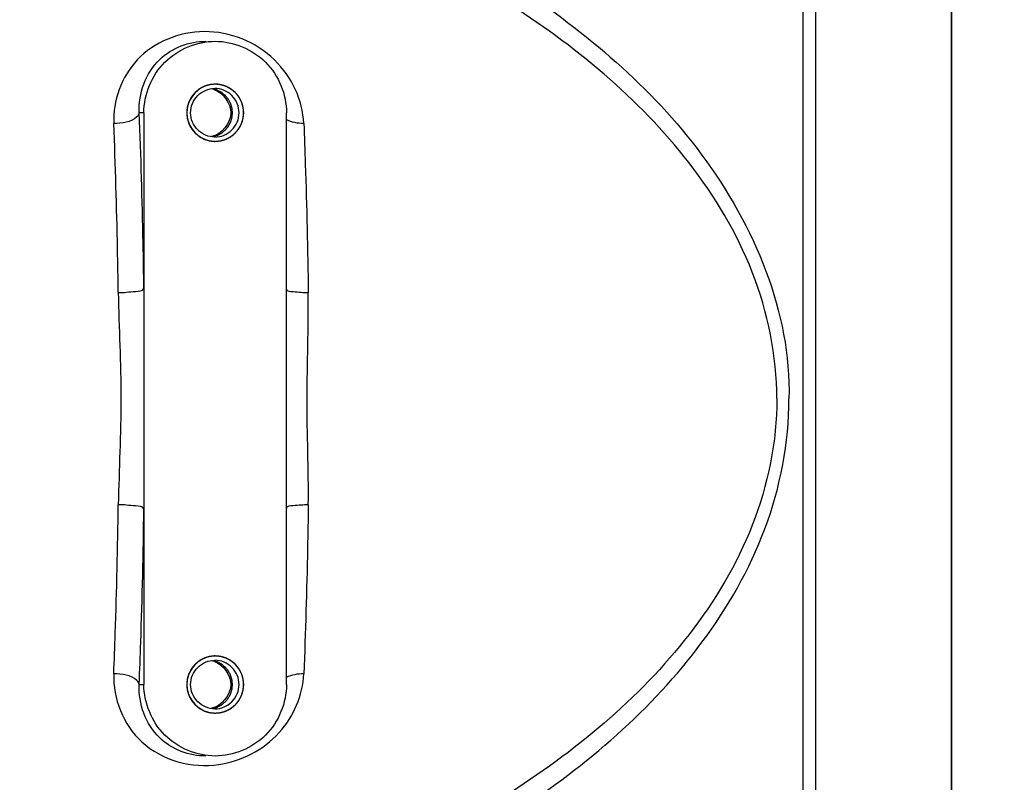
# Model space of a CAD drawing. Header units: millimetres. Extents: x 0 to 17835, y 0 to 12615.
# Tile 24 of 85: x 9478 to 9685, y 2866 to 3026. Entities that reach past the tile are written whole.
import ezdxf

# ---------------------------------------------------------------- set-up
doc = ezdxf.new("R2010")
doc.units = ezdxf.units.MM
doc.header["$LTSCALE"] = 980.925
doc.layers.get('0').update_dxf_attribs({"linetype": 'CONTINUOUS'})
for name, color, linetype in [('304103000043DXF_CONTINUOUS_LINE', 7, 'CONTINUOUS'), ('304104000364DXF_CONTINUOUS_LINE', 7, 'CONTINUOUS'), ('运动范围-老_DXF_CONTINUOUS_LINE', 7, 'CONTINUOUS'), ('运动范围-老_DXF_DIMENSION', 7, 'CONTINUOUS')]:
    doc.layers.add(name, color=color, linetype=linetype)
doc.styles.get("Standard").update_dxf_attribs({"font": 'txt', "width": 0.7})
doc.dimstyles.new('DIMSTYLE_2', dxfattribs={"dimtxt": 135, "dimasz": 90, "dimexe": 1, "dimexo": 0, "dimgap": 4.5, "dimtad": 0, "dimtih": 1, "dimtoh": 1, "dimdec": 1, "dimdsep": 46, "dimtxsty": 'Standard', "dimblk": '_FILLED', "dimblk1": '_FILLED', "dimblk2": '_FILLED', "dimcen": 0.09, "dimclrt": 5, "dimazin": 2, "dimtp": 0.5, "dimtm": 0.5, "dimtfac": 1, "dimtdec": 65535, "dimtofl": 0, "dimtmove": 0, "dimatfit": 3, "dimldrblk": '_FILLED', "dimfxl": 0, "dimtolj": 1, "dimarcsym": 0})

# ---------------------------------------------------------------- blocks, each defined once
blk = doc.blocks.new('*D2')
at = {"layer": '运动范围-老_DXF_DIMENSION', "color": 2, "linetype": 'Continuous', "transparency": 16777216}
for start, end in [(296.46036, 360), (195, 259.36649)]:
    blk.add_arc((9706.37, 3121.8), 781.9, start, end, dxfattribs=at)
for points in [[(10498.07, 3031.09), (10488.27, 3121.8), (10468.12, 3032.82)], [(8993.62, 2838.69), (8951.12, 2919.43), (8965.13, 2829.28)]]:
    blk.add_solid(points, dxfattribs=at)
blk = doc.blocks.new('_FILLED')
at = {"color": 0, "linetype": 'ByBlock'}
blk.add_solid([(0, 0), (-1, 0.1667), (-1, -0.1667)], dxfattribs=at)

msp = doc.modelspace()

# ---------------------------------------------------------------- linework, layer by layer
at = {"layer": '304103000043DXF_CONTINUOUS_LINE', "color": 9, "linetype": 'Continuous'}
for p, q in [((9642.895, 2846.375), (9642.895, 3047.232)), ((9645.44, 3047.232), (9645.44, 2846.375)), ((9504.561, 3006.804), (9503.583, 3006.804)), ((9503.583, 2886.804), (9504.561, 2886.804))]:
    msp.add_line(p, q, dxfattribs=at)
at = {"layer": '304103000043DXF_CONTINUOUS_LINE', "color": 7, "linetype": 'Continuous'}
for p, q in [((9674.007, 2846.375), (9674.007, 3047.232)), ((9504.561, 3006.804), (9504.561, 2886.804)), ((9534.464, 2886.804), (9534.464, 3006.804)), ((9517.552, 2871.804), (9517.546, 2871.804))]:
    msp.add_line(p, q, dxfattribs=at)
for centre, radius, start, end in [((9519.523, 3006.785), 6.019, 92.25633, 109.97703), ((9519.513, 3006.929), 5.875, 90.00209, 92.20801), ((9517.714, 3006.828), 5.077, 71.31699, 78.04893), ((9519.523, 3006.822), 6.019, 250.02297, 267.74367), ((9519.513, 3006.679), 5.875, 267.79199, 269.99791), ((9519.523, 2886.785), 6.019, 92.25633, 109.97703), ((9519.513, 2886.929), 5.875, 90.00209, 92.20801), ((9517.714, 2886.828), 5.077, 71.31699, 78.04893), ((9519.523, 2886.822), 6.019, 250.02297, 267.74367), ((9519.513, 2886.679), 5.875, 267.79199, 269.99791)]:
    msp.add_arc(centre, radius, start, end, dxfattribs=at)
at = {"layer": '304103000043DXF_CONTINUOUS_LINE', "color": 9, "linetype": 'Continuous'}
for points, knots in [([(9582.747, 3033.446), (9597.288, 3023.607), (9625.132, 3000.734), (9640.347, 2964.895), (9639.894, 2946.804)], [0, 0, 0, 0, 0.4924241, 1, 1, 1, 1]), ([(9637.349, 2946.803), (9637.353, 2955.808), (9633.671, 2973.8), (9615.43, 3004.135), (9594.775, 3021.049), (9580.296, 3030.225)], [0, 0, 0, 0, 0.2573674, 0.5100737, 1, 1, 1, 1]), ([(9538.108, 3004.573), (9537.912, 3009.462), (9533.016, 3019.698), (9517.485, 3025.956), (9501.798, 3019.767), (9498.048, 3009.303), (9498.239, 3004.573)], [0, 0, 0, 0, 0.2445708, 0.5091645, 0.7633647, 1, 1, 1, 1]), ([(9503.583, 3006.804), (9503.369, 3010.797), (9506.26, 3018.923), (9514.086, 3021.804), (9517.546, 3021.804)], [0, 0, 0, 0, 0.5361719, 1, 1, 1, 1]), ([(9503.583, 3006.804), (9503.533, 3006.49), (9502.251, 3004.766), (9499.926, 3004.573), (9498.239, 3004.573)], [0, 0, 0, 0, 0.1583621, 1, 1, 1, 1]), ([(9504.561, 2969.912), (9504.517, 2973.088), (9504.307, 2985.388), (9503.95, 2997.686), (9503.583, 3006.804)], [0, 0, 0, 0, 0.2582142, 1, 1, 1, 1]), ([(9499.18, 2969.053), (9499.137, 2972.111), (9498.935, 2983.954), (9498.592, 2995.794), (9498.239, 3004.573)], [0, 0, 0, 0, 0.2582142, 1, 1, 1, 1]), ([(9538.108, 3004.573), (9538.223, 3001.727), (9538.655, 2989.891), (9538.923, 2978.048), (9539.05, 2969.053)], [0, 0, 0, 0, 0.2404679, 1, 1, 1, 1]), ([(9499.18, 2969.053), (9500.397, 2969.053), (9501.966, 2969.319), (9504.303, 2969.354), (9504.561, 2969.912)], [0, 0, 0, 0, 0.6643523, 1, 1, 1, 1]), ([(9534.45, 2969.818), (9534.538, 2969.324), (9536.751, 2969.259), (9537.982, 2969.053), (9539.05, 2969.053)], [0, 0, 0, 0, 0.3197822, 1, 1, 1, 1]), ([(9637.348, 2946.803), (9637.373, 2937.798), (9633.664, 2919.805), (9615.435, 2889.472), (9594.78, 2872.549), (9580.296, 2863.382)], [0, 0, 0, 0, 0.2573673, 0.510073, 1, 1, 1, 1]), ([(9498.239, 2889.034), (9498.353, 2891.88), (9498.785, 2903.716), (9499.054, 2915.558), (9499.18, 2924.553)], [0, 0, 0, 0, 0.2404681, 1, 1, 1, 1]), ([(9504.561, 2923.695), (9504.303, 2924.253), (9501.966, 2924.288), (9500.397, 2924.554), (9499.18, 2924.554)], [0, 0, 0, 0, 0.3356478, 1, 1, 1, 1]), ([(9503.583, 2886.804), (9503.702, 2889.759), (9504.151, 2902.053), (9504.43, 2914.353), (9504.561, 2923.695)], [0, 0, 0, 0, 0.240468, 1, 1, 1, 1]), ([(9539.05, 2924.554), (9537.974, 2924.501), (9536.743, 2924.36), (9534.535, 2924.274), (9534.45, 2923.789)], [0, 0, 0, 0, 0.6860516, 1, 1, 1, 1]), ([(9539.05, 2924.553), (9539.007, 2921.495), (9538.805, 2909.653), (9538.461, 2897.813), (9538.108, 2889.034)], [0, 0, 0, 0, 0.2582142, 1, 1, 1, 1]), ([(9498.239, 2889.034), (9498.032, 2883.893), (9502.582, 2872.346), (9514.708, 2869.186), (9520.257, 2870)], [0, 0, 0, 0, 0.4784668, 1, 1, 1, 1]), ([(9503.583, 2886.803), (9503.533, 2887.117), (9502.251, 2888.841), (9499.926, 2889.034), (9498.239, 2889.034)], [0, 0, 0, 0, 0.158363, 1, 1, 1, 1]), ([(9520.257, 2870), (9524.988, 2870.694), (9533.949, 2875.299), (9537.929, 2884.585), (9538.108, 2889.034)], [0, 0, 0, 0, 0.5178136, 1, 1, 1, 1]), ([(9517.546, 2871.804), (9514.086, 2871.804), (9506.26, 2874.684), (9503.369, 2882.81), (9503.583, 2886.804)], [0, 0, 0, 0, 0.4638281, 1, 1, 1, 1])]:
    msp.add_open_spline(points, degree=3, knots=knots, dxfattribs=at)
at = {"layer": '304103000043DXF_CONTINUOUS_LINE', "color": 7, "linetype": 'Continuous'}
for points, knots in [([(9504.561, 3006.804), (9504.561, 3010.629), (9507.739, 3018.591), (9515.696, 3021.804), (9519.512, 3021.803)], [0, 0, 0, 0, 0.5005861, 1, 1, 1, 1]), ([(9519.512, 3021.803), (9523.329, 3021.803), (9531.286, 3018.591), (9534.464, 3010.629), (9534.464, 3006.804)], [0, 0, 0, 0, 0.4994064, 1, 1, 1, 1]), ([(9519.512, 3000.804), (9521.039, 3000.804), (9524.222, 3002.107), (9526.129, 3006.804), (9524.222, 3011.5), (9521.039, 3012.804), (9519.512, 3012.804)], [0, 0, 0, 0, 0.2497088, 0.5, 0.7502912, 1, 1, 1, 1]), ([(9519.44, 3001.704), (9518.142, 3001.704), (9515.437, 3002.811), (9513.816, 3006.804), (9515.437, 3010.796), (9518.142, 3011.904), (9519.44, 3011.904)], [0, 0, 0, 0, 0.2497115, 0.5, 0.7502885, 1, 1, 1, 1]), ([(9518.997, 3001.791), (9519.067, 3001.811), (9519.206, 3001.852), (9519.414, 3001.913), (9519.588, 3001.963), (9519.726, 3002.004), (9519.813, 3002.029), (9519.874, 3002.047), (9519.909, 3002.057), (9519.93, 3002.064), (9519.948, 3002.068), (9519.964, 3002.077), (9519.993, 3002.091), (9520.05, 3002.121), (9520.132, 3002.164), (9520.262, 3002.232), (9520.393, 3002.3), (9520.523, 3002.369), (9520.621, 3002.42), (9520.703, 3002.463), (9520.768, 3002.497), (9520.809, 3002.519), (9520.842, 3002.534), (9520.871, 3002.558), (9520.921, 3002.598), (9520.993, 3002.656), (9521.079, 3002.726), (9521.193, 3002.819), (9521.336, 3002.935), (9521.465, 3003.039), (9521.551, 3003.109), (9521.594, 3003.144), (9521.631, 3003.172), (9521.653, 3003.2), (9521.676, 3003.228), (9521.705, 3003.263), (9521.752, 3003.319), (9521.833, 3003.416), (9521.948, 3003.556), (9522.064, 3003.695), (9522.145, 3003.793), (9522.191, 3003.849), (9522.22, 3003.883), (9522.243, 3003.912), (9522.267, 3003.938), (9522.288, 3003.98), (9522.315, 3004.029), (9522.367, 3004.126), (9522.446, 3004.272), (9522.534, 3004.435), (9522.604, 3004.564), (9522.657, 3004.662), (9522.701, 3004.743), (9522.731, 3004.8), (9522.75, 3004.832), (9522.759, 3004.868), (9522.773, 3004.912), (9522.794, 3004.983), (9522.821, 3005.071), (9522.854, 3005.177), (9522.897, 3005.318), (9522.94, 3005.459), (9522.984, 3005.6), (9523.011, 3005.689), (9523.03, 3005.75), (9523.039, 3005.781), (9523.045, 3005.799), (9523.046, 3005.817), (9523.048, 3005.84), (9523.052, 3005.876), (9523.058, 3005.939), (9523.067, 3006.029), (9523.082, 3006.174), (9523.096, 3006.318), (9523.111, 3006.462), (9523.122, 3006.571), (9523.131, 3006.661), (9523.138, 3006.724), (9523.141, 3006.76), (9523.145, 3006.787), (9523.141, 3006.815), (9523.138, 3006.852), (9523.131, 3006.916), (9523.123, 3007.008), (9523.112, 3007.118), (9523.098, 3007.265), (9523.084, 3007.412), (9523.069, 3007.559), (9523.061, 3007.651), (9523.054, 3007.716), (9523.051, 3007.752), (9523.048, 3007.775), (9523.048, 3007.794), (9523.042, 3007.811), (9523.033, 3007.842), (9523.014, 3007.904), (9522.987, 3007.993), (9522.944, 3008.134), (9522.901, 3008.275), (9522.858, 3008.417), (9522.826, 3008.523), (9522.799, 3008.611), (9522.778, 3008.682), (9522.764, 3008.726), (9522.755, 3008.762), (9522.737, 3008.794), (9522.707, 3008.851), (9522.663, 3008.932), (9522.611, 3009.03), (9522.541, 3009.16), (9522.454, 3009.322), (9522.375, 3009.469), (9522.323, 3009.566), (9522.296, 3009.615), (9522.276, 3009.657), (9522.251, 3009.684), (9522.229, 3009.712), (9522.2, 3009.747), (9522.154, 3009.803), (9522.073, 3009.9), (9521.958, 3010.04), (9521.842, 3010.18), (9521.762, 3010.278), (9521.715, 3010.334), (9521.687, 3010.369), (9521.663, 3010.396), (9521.641, 3010.425), (9521.604, 3010.453), (9521.562, 3010.488), (9521.476, 3010.558), (9521.347, 3010.663), (9521.204, 3010.779), (9521.09, 3010.873), (9521.004, 3010.942), (9520.933, 3011.001), (9520.883, 3011.041), (9520.855, 3011.065), (9520.821, 3011.081), (9520.781, 3011.103), (9520.715, 3011.137), (9520.634, 3011.18), (9520.536, 3011.231), (9520.406, 3011.3), (9520.275, 3011.369), (9520.145, 3011.437), (9520.063, 3011.48), (9520.006, 3011.51), (9519.978, 3011.525), (9519.962, 3011.534), (9519.944, 3011.538), (9519.922, 3011.545), (9519.887, 3011.555), (9519.825, 3011.573), (9519.737, 3011.599), (9519.596, 3011.641), (9519.42, 3011.692), (9519.208, 3011.754), (9519.068, 3011.796), (9518.997, 3011.816)], [0, 0, 0, 0, 0.015625, 0.03125, 0.046875, 0.0546875, 0.0625, 0.0664062, 0.0683594, 0.0703125, 0.0712891, 0.0722656, 0.0742188, 0.078125, 0.0859375, 0.09375, 0.109375, 0.1171875, 0.125, 0.1328125, 0.1367188, 0.140625, 0.1425781, 0.1445312, 0.1484375, 0.15625, 0.1640625, 0.171875, 0.1875, 0.203125, 0.2070312, 0.2109375, 0.2148438, 0.2167969, 0.21875, 0.2226562, 0.2265625, 0.234375, 0.25, 0.265625, 0.2734375, 0.2773438, 0.28125, 0.2832031, 0.2851562, 0.2890625, 0.2929688, 0.296875, 0.3125, 0.328125, 0.3359375, 0.34375, 0.3515625, 0.3554688, 0.3574219, 0.359375, 0.3632812, 0.3671875, 0.375, 0.3828125, 0.390625, 0.40625, 0.4140625, 0.421875, 0.4257812, 0.4277344, 0.4287109, 0.4296875, 0.4316406, 0.4335938, 0.4375, 0.4453125, 0.453125, 0.46875, 0.4765625, 0.484375, 0.4921875, 0.4960938, 0.4980469, 0.5, 0.5019531, 0.5039062, 0.5078125, 0.515625, 0.5234375, 0.53125, 0.546875, 0.5546875, 0.5625, 0.5664062, 0.5683594, 0.5703125, 0.5712891, 0.5722656, 0.5742188, 0.578125, 0.5859375, 0.59375, 0.609375, 0.6171875, 0.625, 0.6328125, 0.6367188, 0.640625, 0.6425781, 0.6445312, 0.6484375, 0.65625, 0.6640625, 0.671875, 0.6875, 0.703125, 0.7070312, 0.7109375, 0.7148438, 0.7167969, 0.71875, 0.7226562, 0.7265625, 0.734375, 0.75, 0.765625, 0.7734375, 0.7773438, 0.78125, 0.7832031, 0.7851562, 0.7890625, 0.7929688, 0.796875, 0.8125, 0.828125, 0.8359375, 0.84375, 0.8515625, 0.8554688, 0.8574219, 0.859375, 0.8632812, 0.8671875, 0.875, 0.8828125, 0.890625, 0.90625, 0.9140625, 0.921875, 0.9257812, 0.9277344, 0.9287109, 0.9296875, 0.9316406, 0.9335938, 0.9375, 0.9453125, 0.953125, 0.96875, 0.984375, 1, 1, 1, 1]), ([(9519.44, 3001.704), (9520.737, 3001.704), (9523.443, 3002.811), (9525.064, 3006.804), (9523.443, 3010.796), (9520.737, 3011.904), (9519.44, 3011.904)], [0, 0, 0, 0, 0.2497115, 0.5, 0.7502885, 1, 1, 1, 1]), ([(9582.747, 2860.162), (9597.401, 2869.833), (9618.253, 2887.582), (9636.294, 2919.074), (9639.924, 2937.549), (9639.894, 2946.804)], [0, 0, 0, 0, 0.4892071, 0.7421593, 1, 1, 1, 1]), ([(9519.512, 2880.804), (9521.039, 2880.804), (9524.222, 2882.107), (9526.129, 2886.804), (9524.222, 2891.5), (9521.039, 2892.804), (9519.512, 2892.804)], [0, 0, 0, 0, 0.2497088, 0.5, 0.7502912, 1, 1, 1, 1]), ([(9519.44, 2881.704), (9518.142, 2881.704), (9515.437, 2882.811), (9513.816, 2886.804), (9515.437, 2890.796), (9518.142, 2891.904), (9519.44, 2891.904)], [0, 0, 0, 0, 0.2497115, 0.5, 0.7502885, 1, 1, 1, 1]), ([(9518.997, 2881.791), (9519.067, 2881.811), (9519.206, 2881.852), (9519.414, 2881.913), (9519.588, 2881.963), (9519.726, 2882.004), (9519.813, 2882.029), (9519.874, 2882.047), (9519.909, 2882.057), (9519.93, 2882.064), (9519.948, 2882.068), (9519.964, 2882.077), (9519.993, 2882.091), (9520.05, 2882.121), (9520.132, 2882.164), (9520.262, 2882.232), (9520.393, 2882.3), (9520.523, 2882.369), (9520.621, 2882.42), (9520.703, 2882.463), (9520.768, 2882.497), (9520.809, 2882.519), (9520.842, 2882.534), (9520.871, 2882.558), (9520.921, 2882.598), (9520.993, 2882.656), (9521.079, 2882.726), (9521.193, 2882.819), (9521.336, 2882.935), (9521.465, 2883.039), (9521.551, 2883.109), (9521.594, 2883.144), (9521.631, 2883.172), (9521.653, 2883.2), (9521.676, 2883.228), (9521.705, 2883.263), (9521.752, 2883.319), (9521.833, 2883.416), (9521.948, 2883.556), (9522.064, 2883.695), (9522.145, 2883.793), (9522.191, 2883.849), (9522.22, 2883.883), (9522.243, 2883.912), (9522.267, 2883.938), (9522.288, 2883.98), (9522.315, 2884.029), (9522.367, 2884.126), (9522.446, 2884.272), (9522.534, 2884.435), (9522.604, 2884.564), (9522.657, 2884.662), (9522.701, 2884.743), (9522.731, 2884.8), (9522.75, 2884.832), (9522.759, 2884.868), (9522.773, 2884.912), (9522.794, 2884.983), (9522.821, 2885.071), (9522.854, 2885.177), (9522.897, 2885.318), (9522.94, 2885.459), (9522.984, 2885.6), (9523.011, 2885.689), (9523.03, 2885.75), (9523.039, 2885.781), (9523.045, 2885.799), (9523.046, 2885.817), (9523.048, 2885.84), (9523.052, 2885.876), (9523.058, 2885.939), (9523.067, 2886.029), (9523.082, 2886.174), (9523.096, 2886.318), (9523.111, 2886.462), (9523.122, 2886.571), (9523.131, 2886.661), (9523.138, 2886.724), (9523.141, 2886.76), (9523.145, 2886.787), (9523.141, 2886.815), (9523.138, 2886.852), (9523.131, 2886.916), (9523.123, 2887.008), (9523.112, 2887.118), (9523.098, 2887.265), (9523.084, 2887.412), (9523.069, 2887.559), (9523.061, 2887.651), (9523.054, 2887.716), (9523.051, 2887.752), (9523.048, 2887.775), (9523.048, 2887.794), (9523.042, 2887.811), (9523.033, 2887.842), (9523.014, 2887.904), (9522.987, 2887.993), (9522.944, 2888.134), (9522.901, 2888.275), (9522.858, 2888.417), (9522.826, 2888.523), (9522.799, 2888.611), (9522.778, 2888.682), (9522.764, 2888.726), (9522.755, 2888.762), (9522.737, 2888.794), (9522.707, 2888.851), (9522.663, 2888.932), (9522.611, 2889.03), (9522.541, 2889.16), (9522.454, 2889.322), (9522.375, 2889.469), (9522.323, 2889.566), (9522.296, 2889.615), (9522.276, 2889.657), (9522.251, 2889.684), (9522.229, 2889.712), (9522.2, 2889.747), (9522.154, 2889.803), (9522.073, 2889.9), (9521.958, 2890.04), (9521.842, 2890.18), (9521.762, 2890.278), (9521.715, 2890.334), (9521.687, 2890.369), (9521.663, 2890.396), (9521.641, 2890.425), (9521.604, 2890.453), (9521.562, 2890.488), (9521.476, 2890.558), (9521.347, 2890.663), (9521.204, 2890.779), (9521.09, 2890.873), (9521.004, 2890.942), (9520.933, 2891.001), (9520.883, 2891.041), (9520.855, 2891.065), (9520.821, 2891.081), (9520.781, 2891.103), (9520.715, 2891.137), (9520.634, 2891.18), (9520.536, 2891.231), (9520.406, 2891.3), (9520.275, 2891.369), (9520.145, 2891.437), (9520.063, 2891.48), (9520.006, 2891.51), (9519.978, 2891.525), (9519.962, 2891.534), (9519.944, 2891.538), (9519.922, 2891.545), (9519.887, 2891.555), (9519.825, 2891.573), (9519.737, 2891.599), (9519.596, 2891.641), (9519.42, 2891.692), (9519.208, 2891.754), (9519.068, 2891.796), (9518.997, 2891.816)], [0, 0, 0, 0, 0.015625, 0.03125, 0.046875, 0.0546875, 0.0625, 0.0664062, 0.0683594, 0.0703125, 0.0712891, 0.0722656, 0.0742188, 0.078125, 0.0859375, 0.09375, 0.109375, 0.1171875, 0.125, 0.1328125, 0.1367188, 0.140625, 0.1425781, 0.1445312, 0.1484375, 0.15625, 0.1640625, 0.171875, 0.1875, 0.203125, 0.2070312, 0.2109375, 0.2148438, 0.2167969, 0.21875, 0.2226562, 0.2265625, 0.234375, 0.25, 0.265625, 0.2734375, 0.2773438, 0.28125, 0.2832031, 0.2851562, 0.2890625, 0.2929688, 0.296875, 0.3125, 0.328125, 0.3359375, 0.34375, 0.3515625, 0.3554688, 0.3574219, 0.359375, 0.3632812, 0.3671875, 0.375, 0.3828125, 0.390625, 0.40625, 0.4140625, 0.421875, 0.4257812, 0.4277344, 0.4287109, 0.4296875, 0.4316406, 0.4335938, 0.4375, 0.4453125, 0.453125, 0.46875, 0.4765625, 0.484375, 0.4921875, 0.4960938, 0.4980469, 0.5, 0.5019531, 0.5039062, 0.5078125, 0.515625, 0.5234375, 0.53125, 0.546875, 0.5546875, 0.5625, 0.5664062, 0.5683594, 0.5703125, 0.5712891, 0.5722656, 0.5742188, 0.578125, 0.5859375, 0.59375, 0.609375, 0.6171875, 0.625, 0.6328125, 0.6367188, 0.640625, 0.6425781, 0.6445312, 0.6484375, 0.65625, 0.6640625, 0.671875, 0.6875, 0.703125, 0.7070312, 0.7109375, 0.7148438, 0.7167969, 0.71875, 0.7226562, 0.7265625, 0.734375, 0.75, 0.765625, 0.7734375, 0.7773438, 0.78125, 0.7832031, 0.7851562, 0.7890625, 0.7929688, 0.796875, 0.8125, 0.828125, 0.8359375, 0.84375, 0.8515625, 0.8554688, 0.8574219, 0.859375, 0.8632812, 0.8671875, 0.875, 0.8828125, 0.890625, 0.90625, 0.9140625, 0.921875, 0.9257812, 0.9277344, 0.9287109, 0.9296875, 0.9316406, 0.9335938, 0.9375, 0.9453125, 0.953125, 0.96875, 0.984375, 1, 1, 1, 1]), ([(9519.44, 2881.704), (9520.737, 2881.704), (9523.443, 2882.811), (9525.064, 2886.804), (9523.443, 2890.796), (9520.737, 2891.904), (9519.44, 2891.904)], [0, 0, 0, 0, 0.2497115, 0.5, 0.7502885, 1, 1, 1, 1]), ([(9519.512, 2871.804), (9515.696, 2871.804), (9507.739, 2875.016), (9504.561, 2882.978), (9504.561, 2886.804)], [0, 0, 0, 0, 0.4994064, 1, 1, 1, 1]), ([(9534.464, 2886.804), (9534.464, 2882.978), (9531.286, 2875.016), (9523.329, 2871.804), (9519.512, 2871.804)], [0, 0, 0, 0, 0.5005861, 1, 1, 1, 1])]:
    msp.add_open_spline(points, degree=3, knots=knots, dxfattribs=at)
at = {"layer": '304103000043DXF_CONTINUOUS_LINE', "color": 2, "linetype": 'Continuous'}
for points in [[(9519.512, 3012.804), (9519.416, 3012.794), (9519.222, 3012.775), (9518.98, 3012.751), (9518.786, 3012.732), (9518.665, 3012.72), (9518.569, 3012.711), (9518.496, 3012.704), (9518.436, 3012.698), (9518.393, 3012.694), (9518.369, 3012.691), (9518.351, 3012.69), (9518.333, 3012.684), (9518.31, 3012.677), (9518.269, 3012.665), (9518.211, 3012.647), (9518.141, 3012.626), (9518.048, 3012.598), (9517.932, 3012.562), (9517.792, 3012.52), (9517.653, 3012.478), (9517.536, 3012.443), (9517.443, 3012.414), (9517.373, 3012.393), (9517.315, 3012.375), (9517.274, 3012.363), (9517.251, 3012.356), (9517.233, 3012.352), (9517.218, 3012.342), (9517.196, 3012.331), (9517.158, 3012.311), (9517.105, 3012.282), (9517.04, 3012.248), (9516.954, 3012.202), (9516.847, 3012.145), (9516.718, 3012.076), (9516.589, 3012.007), (9516.482, 3011.95), (9516.396, 3011.904), (9516.332, 3011.87), (9516.278, 3011.841), (9516.24, 3011.821), (9516.219, 3011.809), (9516.202, 3011.802), (9516.189, 3011.789), (9516.169, 3011.774), (9516.136, 3011.746), (9516.088, 3011.707), (9516.031, 3011.66), (9515.954, 3011.597), (9515.858, 3011.518), (9515.743, 3011.424), (9515.628, 3011.329), (9515.533, 3011.251), (9515.456, 3011.188), (9515.399, 3011.141), (9515.351, 3011.101), (9515.317, 3011.074), (9515.298, 3011.058), (9515.283, 3011.047), (9515.272, 3011.032), (9515.257, 3011.013), (9515.23, 3010.98), (9515.191, 3010.933), (9515.145, 3010.877), (9515.083, 3010.801), (9515.006, 3010.707), (9514.913, 3010.594), (9514.821, 3010.481), (9514.743, 3010.386), (9514.682, 3010.311), (9514.635, 3010.254), (9514.597, 3010.207), (9514.57, 3010.174), (9514.555, 3010.155), (9514.542, 3010.142), (9514.534, 3010.125), (9514.523, 3010.104), (9514.503, 3010.066), (9514.474, 3010.012), (9514.439, 3009.948), (9514.393, 3009.862), (9514.336, 3009.754), (9514.267, 3009.625), (9514.198, 3009.496), (9514.141, 3009.389), (9514.095, 3009.303), (9514.06, 3009.238), (9514.032, 3009.185), (9514.011, 3009.147), (9514, 3009.125), (9513.99, 3009.11), (9513.986, 3009.092), (9513.979, 3009.069), (9513.966, 3009.028), (9513.949, 3008.969), (9513.927, 3008.899), (9513.899, 3008.806), (9513.863, 3008.689), (9513.821, 3008.549), (9513.778, 3008.409), (9513.742, 3008.293), (9513.714, 3008.199), (9513.693, 3008.129), (9513.675, 3008.071), (9513.662, 3008.03), (9513.656, 3008.007), (9513.649, 3007.99), (9513.648, 3007.971), (9513.646, 3007.946), (9513.642, 3007.903), (9513.635, 3007.841), (9513.628, 3007.767), (9513.618, 3007.668), (9513.606, 3007.545), (9513.591, 3007.397), (9513.576, 3007.248), (9513.564, 3007.125), (9513.554, 3007.026), (9513.547, 3006.952), (9513.541, 3006.89), (9513.536, 3006.847), (9513.534, 3006.822), (9513.531, 3006.803), (9513.534, 3006.785), (9513.536, 3006.761), (9513.54, 3006.719), (9513.546, 3006.658), (9513.553, 3006.585), (9513.563, 3006.488), (9513.575, 3006.367), (9513.589, 3006.221), (9513.603, 3006.075), (9513.615, 3005.954), (9513.625, 3005.857), (9513.632, 3005.784), (9513.638, 3005.723), (9513.642, 3005.681), (9513.644, 3005.656), (9513.645, 3005.638), (9513.651, 3005.621), (9513.658, 3005.597), (9513.671, 3005.556), (9513.688, 3005.498), (9513.709, 3005.428), (9513.737, 3005.335), (9513.772, 3005.218), (9513.815, 3005.078), (9513.857, 3004.938), (9513.892, 3004.821), (9513.92, 3004.727), (9513.941, 3004.657), (9513.959, 3004.599), (9513.971, 3004.558), (9513.978, 3004.535), (9513.982, 3004.517), (9513.992, 3004.501), (9514.003, 3004.479), (9514.023, 3004.442), (9514.052, 3004.388), (9514.086, 3004.323), (9514.132, 3004.237), (9514.189, 3004.129), (9514.257, 3004), (9514.326, 3003.871), (9514.383, 3003.763), (9514.429, 3003.677), (9514.463, 3003.612), (9514.491, 3003.559), (9514.511, 3003.521), (9514.523, 3003.499), (9514.53, 3003.483), (9514.543, 3003.469), (9514.559, 3003.45), (9514.586, 3003.416), (9514.625, 3003.368), (9514.672, 3003.31), (9514.735, 3003.233), (9514.813, 3003.137), (9514.907, 3003.022), (9515.002, 3002.907), (9515.08, 3002.811), (9515.143, 3002.734), (9515.19, 3002.676), (9515.229, 3002.628), (9515.256, 3002.594), (9515.272, 3002.576), (9515.283, 3002.56), (9515.298, 3002.55), (9515.316, 3002.534), (9515.35, 3002.507), (9515.396, 3002.468), (9515.453, 3002.422), (9515.528, 3002.36), (9515.622, 3002.282), (9515.735, 3002.189), (9515.847, 3002.096), (9515.941, 3002.019), (9516.016, 3001.957), (9516.073, 3001.911), (9516.12, 3001.872), (9516.153, 3001.845), (9516.172, 3001.829), (9516.185, 3001.817), (9516.202, 3001.809), (9516.223, 3001.797), (9516.261, 3001.777), (9516.314, 3001.748), (9516.378, 3001.714), (9516.464, 3001.668), (9516.571, 3001.61), (9516.7, 3001.541), (9516.828, 3001.472), (9516.936, 3001.414), (9517.021, 3001.368), (9517.086, 3001.333), (9517.139, 3001.305), (9517.177, 3001.284), (9517.198, 3001.273), (9517.214, 3001.263), (9517.232, 3001.259), (9517.255, 3001.252), (9517.296, 3001.239), (9517.354, 3001.221), (9517.424, 3001.2), (9517.517, 3001.172), (9517.633, 3001.136), (9517.772, 3001.093), (9517.912, 3001.05), (9518.028, 3001.015), (9518.121, 3000.986), (9518.191, 3000.965), (9518.249, 3000.947), (9518.29, 3000.934), (9518.313, 3000.928), (9518.33, 3000.921), (9518.349, 3000.92), (9518.373, 3000.917), (9518.417, 3000.913), (9518.478, 3000.907), (9518.552, 3000.9), (9518.651, 3000.89), (9518.774, 3000.878), (9518.971, 3000.858), (9519.217, 3000.833), (9519.414, 3000.813), (9519.512, 3000.804)], [(9519.512, 3000.804), (9519.609, 3000.813), (9519.803, 3000.832), (9520.045, 3000.856), (9520.238, 3000.875), (9520.359, 3000.887), (9520.456, 3000.896), (9520.529, 3000.904), (9520.589, 3000.91), (9520.632, 3000.914), (9520.656, 3000.916), (9520.674, 3000.917), (9520.692, 3000.923), (9520.715, 3000.93), (9520.756, 3000.943), (9520.814, 3000.96), (9520.884, 3000.981), (9520.977, 3001.009), (9521.093, 3001.045), (9521.233, 3001.087), (9521.372, 3001.129), (9521.489, 3001.165), (9521.582, 3001.193), (9521.652, 3001.214), (9521.71, 3001.232), (9521.751, 3001.244), (9521.774, 3001.251), (9521.792, 3001.255), (9521.807, 3001.265), (9521.829, 3001.276), (9521.867, 3001.296), (9521.92, 3001.325), (9521.985, 3001.359), (9522.071, 3001.405), (9522.178, 3001.462), (9522.307, 3001.531), (9522.436, 3001.6), (9522.543, 3001.657), (9522.629, 3001.703), (9522.693, 3001.737), (9522.747, 3001.766), (9522.785, 3001.786), (9522.806, 3001.798), (9522.823, 3001.805), (9522.836, 3001.818), (9522.856, 3001.833), (9522.889, 3001.861), (9522.937, 3001.9), (9522.994, 3001.948), (9523.071, 3002.01), (9523.167, 3002.089), (9523.282, 3002.183), (9523.397, 3002.278), (9523.492, 3002.356), (9523.569, 3002.419), (9523.626, 3002.467), (9523.674, 3002.506), (9523.708, 3002.533), (9523.727, 3002.549), (9523.742, 3002.56), (9523.753, 3002.575), (9523.768, 3002.594), (9523.795, 3002.627), (9523.834, 3002.674), (9523.88, 3002.731), (9523.942, 3002.806), (9524.019, 3002.9), (9524.112, 3003.013), (9524.204, 3003.126), (9524.282, 3003.221), (9524.343, 3003.296), (9524.39, 3003.353), (9524.428, 3003.4), (9524.455, 3003.433), (9524.47, 3003.452), (9524.483, 3003.465), (9524.491, 3003.482), (9524.502, 3003.503), (9524.522, 3003.541), (9524.551, 3003.595), (9524.586, 3003.659), (9524.632, 3003.745), (9524.689, 3003.853), (9524.758, 3003.982), (9524.827, 3004.111), (9524.884, 3004.218), (9524.93, 3004.304), (9524.965, 3004.369), (9524.993, 3004.423), (9525.014, 3004.46), (9525.025, 3004.482), (9525.035, 3004.497), (9525.039, 3004.515), (9525.046, 3004.539), (9525.058, 3004.579), (9525.076, 3004.638), (9525.098, 3004.708), (9525.126, 3004.801), (9525.162, 3004.918), (9525.204, 3005.058), (9525.247, 3005.198), (9525.283, 3005.314), (9525.311, 3005.408), (9525.332, 3005.478), (9525.35, 3005.536), (9525.363, 3005.577), (9525.369, 3005.6), (9525.376, 3005.617), (9525.377, 3005.636), (9525.379, 3005.661), (9525.383, 3005.704), (9525.39, 3005.766), (9525.397, 3005.84), (9525.407, 3005.939), (9525.419, 3006.062), (9525.434, 3006.211), (9525.449, 3006.359), (9525.461, 3006.482), (9525.471, 3006.581), (9525.478, 3006.655), (9525.484, 3006.717), (9525.489, 3006.76), (9525.491, 3006.785), (9525.494, 3006.804), (9525.491, 3006.822), (9525.489, 3006.846), (9525.485, 3006.889), (9525.479, 3006.949), (9525.472, 3007.022), (9525.462, 3007.119), (9525.45, 3007.241), (9525.436, 3007.386), (9525.422, 3007.532), (9525.41, 3007.653), (9525.4, 3007.75), (9525.393, 3007.823), (9525.387, 3007.884), (9525.383, 3007.927), (9525.381, 3007.951), (9525.38, 3007.969), (9525.374, 3007.986), (9525.367, 3008.01), (9525.354, 3008.051), (9525.337, 3008.109), (9525.316, 3008.179), (9525.288, 3008.273), (9525.253, 3008.389), (9525.21, 3008.529), (9525.168, 3008.67), (9525.133, 3008.786), (9525.105, 3008.88), (9525.084, 3008.95), (9525.066, 3009.008), (9525.054, 3009.049), (9525.047, 3009.072), (9525.043, 3009.09), (9525.033, 3009.106), (9525.022, 3009.128), (9525.002, 3009.165), (9524.973, 3009.219), (9524.939, 3009.284), (9524.893, 3009.37), (9524.836, 3009.478), (9524.768, 3009.607), (9524.699, 3009.736), (9524.642, 3009.844), (9524.596, 3009.93), (9524.562, 3009.995), (9524.534, 3010.048), (9524.514, 3010.086), (9524.502, 3010.108), (9524.495, 3010.124), (9524.482, 3010.138), (9524.466, 3010.158), (9524.439, 3010.191), (9524.4, 3010.239), (9524.353, 3010.297), (9524.29, 3010.374), (9524.212, 3010.47), (9524.118, 3010.585), (9524.023, 3010.7), (9523.945, 3010.796), (9523.882, 3010.873), (9523.835, 3010.931), (9523.796, 3010.979), (9523.769, 3011.013), (9523.753, 3011.032), (9523.742, 3011.047), (9523.727, 3011.058), (9523.709, 3011.073), (9523.675, 3011.1), (9523.629, 3011.139), (9523.572, 3011.186), (9523.497, 3011.248), (9523.403, 3011.325), (9523.29, 3011.418), (9523.178, 3011.511), (9523.084, 3011.588), (9523.008, 3011.65), (9522.952, 3011.697), (9522.905, 3011.735), (9522.872, 3011.762), (9522.853, 3011.778), (9522.84, 3011.79), (9522.823, 3011.798), (9522.802, 3011.81), (9522.764, 3011.83), (9522.711, 3011.859), (9522.647, 3011.893), (9522.561, 3011.939), (9522.454, 3011.997), (9522.325, 3012.066), (9522.196, 3012.135), (9522.089, 3012.193), (9522.004, 3012.239), (9521.939, 3012.274), (9521.886, 3012.302), (9521.848, 3012.323), (9521.827, 3012.334), (9521.811, 3012.344), (9521.793, 3012.348), (9521.77, 3012.355), (9521.729, 3012.368), (9521.671, 3012.386), (9521.601, 3012.407), (9521.508, 3012.436), (9521.392, 3012.471), (9521.253, 3012.514), (9521.113, 3012.557), (9520.997, 3012.592), (9520.904, 3012.621), (9520.834, 3012.642), (9520.776, 3012.66), (9520.735, 3012.673), (9520.712, 3012.68), (9520.695, 3012.686), (9520.676, 3012.687), (9520.652, 3012.69), (9520.608, 3012.694), (9520.547, 3012.7), (9520.473, 3012.707), (9520.374, 3012.717), (9520.251, 3012.73), (9520.054, 3012.749), (9519.808, 3012.774), (9519.611, 3012.794), (9519.512, 3012.804)], [(9519.512, 2892.804), (9519.416, 2892.794), (9519.222, 2892.775), (9518.98, 2892.751), (9518.786, 2892.732), (9518.665, 2892.72), (9518.569, 2892.711), (9518.496, 2892.704), (9518.436, 2892.698), (9518.393, 2892.694), (9518.369, 2892.691), (9518.351, 2892.69), (9518.333, 2892.684), (9518.31, 2892.677), (9518.269, 2892.665), (9518.211, 2892.647), (9518.141, 2892.626), (9518.048, 2892.598), (9517.932, 2892.562), (9517.792, 2892.52), (9517.653, 2892.478), (9517.536, 2892.443), (9517.443, 2892.414), (9517.373, 2892.393), (9517.315, 2892.375), (9517.274, 2892.363), (9517.251, 2892.356), (9517.233, 2892.352), (9517.218, 2892.342), (9517.196, 2892.331), (9517.158, 2892.311), (9517.105, 2892.282), (9517.04, 2892.248), (9516.954, 2892.202), (9516.847, 2892.145), (9516.718, 2892.076), (9516.589, 2892.007), (9516.482, 2891.95), (9516.396, 2891.904), (9516.332, 2891.87), (9516.278, 2891.841), (9516.24, 2891.821), (9516.219, 2891.809), (9516.202, 2891.802), (9516.189, 2891.789), (9516.169, 2891.774), (9516.136, 2891.746), (9516.088, 2891.707), (9516.031, 2891.66), (9515.954, 2891.597), (9515.858, 2891.518), (9515.743, 2891.424), (9515.628, 2891.329), (9515.533, 2891.251), (9515.456, 2891.188), (9515.399, 2891.141), (9515.351, 2891.101), (9515.317, 2891.074), (9515.298, 2891.058), (9515.283, 2891.047), (9515.272, 2891.032), (9515.257, 2891.013), (9515.23, 2890.98), (9515.191, 2890.933), (9515.145, 2890.877), (9515.083, 2890.801), (9515.006, 2890.707), (9514.913, 2890.594), (9514.821, 2890.481), (9514.743, 2890.386), (9514.682, 2890.311), (9514.635, 2890.254), (9514.597, 2890.207), (9514.57, 2890.174), (9514.555, 2890.155), (9514.542, 2890.142), (9514.534, 2890.125), (9514.523, 2890.104), (9514.503, 2890.066), (9514.474, 2890.012), (9514.439, 2889.948), (9514.393, 2889.862), (9514.336, 2889.754), (9514.267, 2889.625), (9514.198, 2889.496), (9514.141, 2889.389), (9514.095, 2889.303), (9514.06, 2889.238), (9514.032, 2889.185), (9514.011, 2889.147), (9514, 2889.125), (9513.99, 2889.11), (9513.986, 2889.092), (9513.979, 2889.069), (9513.966, 2889.028), (9513.949, 2888.969), (9513.927, 2888.899), (9513.899, 2888.806), (9513.863, 2888.689), (9513.821, 2888.549), (9513.778, 2888.409), (9513.742, 2888.293), (9513.714, 2888.199), (9513.693, 2888.129), (9513.675, 2888.071), (9513.662, 2888.03), (9513.656, 2888.007), (9513.649, 2887.99), (9513.648, 2887.971), (9513.646, 2887.946), (9513.642, 2887.903), (9513.635, 2887.841), (9513.628, 2887.767), (9513.618, 2887.668), (9513.606, 2887.545), (9513.591, 2887.397), (9513.576, 2887.248), (9513.564, 2887.125), (9513.554, 2887.026), (9513.547, 2886.952), (9513.541, 2886.89), (9513.536, 2886.847), (9513.534, 2886.822), (9513.531, 2886.803), (9513.534, 2886.785), (9513.536, 2886.761), (9513.54, 2886.719), (9513.546, 2886.658), (9513.553, 2886.585), (9513.563, 2886.488), (9513.575, 2886.367), (9513.589, 2886.221), (9513.603, 2886.075), (9513.615, 2885.954), (9513.625, 2885.857), (9513.632, 2885.784), (9513.638, 2885.723), (9513.642, 2885.681), (9513.644, 2885.656), (9513.645, 2885.638), (9513.651, 2885.621), (9513.658, 2885.597), (9513.671, 2885.556), (9513.688, 2885.498), (9513.709, 2885.428), (9513.737, 2885.335), (9513.772, 2885.218), (9513.815, 2885.078), (9513.857, 2884.938), (9513.892, 2884.821), (9513.92, 2884.727), (9513.941, 2884.657), (9513.959, 2884.599), (9513.971, 2884.558), (9513.978, 2884.535), (9513.982, 2884.517), (9513.992, 2884.501), (9514.003, 2884.479), (9514.023, 2884.442), (9514.052, 2884.388), (9514.086, 2884.323), (9514.132, 2884.237), (9514.189, 2884.129), (9514.257, 2884), (9514.326, 2883.871), (9514.383, 2883.763), (9514.429, 2883.677), (9514.463, 2883.612), (9514.491, 2883.559), (9514.511, 2883.521), (9514.523, 2883.499), (9514.53, 2883.483), (9514.543, 2883.469), (9514.559, 2883.45), (9514.586, 2883.416), (9514.625, 2883.368), (9514.672, 2883.31), (9514.735, 2883.233), (9514.813, 2883.137), (9514.907, 2883.022), (9515.002, 2882.907), (9515.08, 2882.811), (9515.143, 2882.734), (9515.19, 2882.676), (9515.229, 2882.628), (9515.256, 2882.594), (9515.272, 2882.576), (9515.283, 2882.56), (9515.298, 2882.55), (9515.316, 2882.534), (9515.35, 2882.507), (9515.396, 2882.468), (9515.453, 2882.422), (9515.528, 2882.36), (9515.622, 2882.282), (9515.735, 2882.189), (9515.847, 2882.096), (9515.941, 2882.019), (9516.016, 2881.957), (9516.073, 2881.911), (9516.12, 2881.872), (9516.153, 2881.845), (9516.172, 2881.829), (9516.185, 2881.817), (9516.202, 2881.809), (9516.223, 2881.797), (9516.261, 2881.777), (9516.314, 2881.748), (9516.378, 2881.714), (9516.464, 2881.668), (9516.571, 2881.61), (9516.7, 2881.541), (9516.828, 2881.472), (9516.936, 2881.414), (9517.021, 2881.368), (9517.086, 2881.333), (9517.139, 2881.305), (9517.177, 2881.284), (9517.198, 2881.273), (9517.214, 2881.263), (9517.232, 2881.259), (9517.255, 2881.252), (9517.296, 2881.239), (9517.354, 2881.221), (9517.424, 2881.2), (9517.517, 2881.172), (9517.633, 2881.136), (9517.772, 2881.093), (9517.912, 2881.05), (9518.028, 2881.015), (9518.121, 2880.986), (9518.191, 2880.965), (9518.249, 2880.947), (9518.29, 2880.934), (9518.313, 2880.928), (9518.33, 2880.921), (9518.349, 2880.92), (9518.373, 2880.917), (9518.417, 2880.913), (9518.478, 2880.907), (9518.552, 2880.9), (9518.651, 2880.89), (9518.774, 2880.878), (9518.971, 2880.858), (9519.217, 2880.833), (9519.414, 2880.813), (9519.512, 2880.804)], [(9519.512, 2880.804), (9519.609, 2880.813), (9519.803, 2880.832), (9520.045, 2880.856), (9520.238, 2880.875), (9520.359, 2880.887), (9520.456, 2880.896), (9520.529, 2880.904), (9520.589, 2880.91), (9520.632, 2880.914), (9520.656, 2880.916), (9520.674, 2880.917), (9520.692, 2880.923), (9520.715, 2880.93), (9520.756, 2880.943), (9520.814, 2880.96), (9520.884, 2880.981), (9520.977, 2881.009), (9521.093, 2881.045), (9521.233, 2881.087), (9521.372, 2881.129), (9521.489, 2881.165), (9521.582, 2881.193), (9521.652, 2881.214), (9521.71, 2881.232), (9521.751, 2881.244), (9521.774, 2881.251), (9521.792, 2881.255), (9521.807, 2881.265), (9521.829, 2881.276), (9521.867, 2881.296), (9521.92, 2881.325), (9521.985, 2881.359), (9522.071, 2881.405), (9522.178, 2881.462), (9522.307, 2881.531), (9522.436, 2881.6), (9522.543, 2881.657), (9522.629, 2881.703), (9522.693, 2881.737), (9522.747, 2881.766), (9522.785, 2881.786), (9522.806, 2881.798), (9522.823, 2881.805), (9522.836, 2881.818), (9522.856, 2881.833), (9522.889, 2881.861), (9522.937, 2881.9), (9522.994, 2881.948), (9523.071, 2882.01), (9523.167, 2882.089), (9523.282, 2882.183), (9523.397, 2882.278), (9523.492, 2882.356), (9523.569, 2882.419), (9523.626, 2882.467), (9523.674, 2882.506), (9523.708, 2882.533), (9523.727, 2882.549), (9523.742, 2882.56), (9523.753, 2882.575), (9523.768, 2882.594), (9523.795, 2882.627), (9523.834, 2882.674), (9523.88, 2882.731), (9523.942, 2882.806), (9524.019, 2882.9), (9524.112, 2883.013), (9524.204, 2883.126), (9524.282, 2883.221), (9524.343, 2883.296), (9524.39, 2883.353), (9524.428, 2883.4), (9524.455, 2883.433), (9524.47, 2883.452), (9524.483, 2883.465), (9524.491, 2883.482), (9524.502, 2883.503), (9524.522, 2883.541), (9524.551, 2883.595), (9524.586, 2883.659), (9524.632, 2883.745), (9524.689, 2883.853), (9524.758, 2883.982), (9524.827, 2884.111), (9524.884, 2884.218), (9524.93, 2884.304), (9524.965, 2884.369), (9524.993, 2884.423), (9525.014, 2884.46), (9525.025, 2884.482), (9525.035, 2884.497), (9525.039, 2884.515), (9525.046, 2884.539), (9525.058, 2884.579), (9525.076, 2884.638), (9525.098, 2884.708), (9525.126, 2884.801), (9525.162, 2884.918), (9525.204, 2885.058), (9525.247, 2885.198), (9525.283, 2885.314), (9525.311, 2885.408), (9525.332, 2885.478), (9525.35, 2885.536), (9525.363, 2885.577), (9525.369, 2885.6), (9525.376, 2885.617), (9525.377, 2885.636), (9525.379, 2885.661), (9525.383, 2885.704), (9525.39, 2885.766), (9525.397, 2885.84), (9525.407, 2885.939), (9525.419, 2886.062), (9525.434, 2886.211), (9525.449, 2886.359), (9525.461, 2886.482), (9525.471, 2886.581), (9525.478, 2886.655), (9525.484, 2886.717), (9525.489, 2886.76), (9525.491, 2886.785), (9525.494, 2886.804), (9525.491, 2886.822), (9525.489, 2886.846), (9525.485, 2886.889), (9525.479, 2886.949), (9525.472, 2887.022), (9525.462, 2887.119), (9525.45, 2887.241), (9525.436, 2887.386), (9525.422, 2887.532), (9525.41, 2887.653), (9525.4, 2887.75), (9525.393, 2887.823), (9525.387, 2887.884), (9525.383, 2887.927), (9525.381, 2887.951), (9525.38, 2887.969), (9525.374, 2887.986), (9525.367, 2888.01), (9525.354, 2888.051), (9525.337, 2888.109), (9525.316, 2888.179), (9525.288, 2888.273), (9525.253, 2888.389), (9525.21, 2888.529), (9525.168, 2888.67), (9525.133, 2888.786), (9525.105, 2888.88), (9525.084, 2888.95), (9525.066, 2889.008), (9525.054, 2889.049), (9525.047, 2889.072), (9525.043, 2889.09), (9525.033, 2889.106), (9525.022, 2889.128), (9525.002, 2889.165), (9524.973, 2889.219), (9524.939, 2889.284), (9524.893, 2889.37), (9524.836, 2889.478), (9524.768, 2889.607), (9524.699, 2889.736), (9524.642, 2889.844), (9524.596, 2889.93), (9524.562, 2889.995), (9524.534, 2890.048), (9524.514, 2890.086), (9524.502, 2890.108), (9524.495, 2890.124), (9524.482, 2890.138), (9524.466, 2890.158), (9524.439, 2890.191), (9524.4, 2890.239), (9524.353, 2890.297), (9524.29, 2890.374), (9524.212, 2890.47), (9524.118, 2890.585), (9524.023, 2890.7), (9523.945, 2890.796), (9523.882, 2890.873), (9523.835, 2890.931), (9523.796, 2890.979), (9523.769, 2891.013), (9523.753, 2891.032), (9523.742, 2891.047), (9523.727, 2891.058), (9523.709, 2891.073), (9523.675, 2891.1), (9523.629, 2891.139), (9523.572, 2891.186), (9523.497, 2891.248), (9523.403, 2891.325), (9523.29, 2891.418), (9523.178, 2891.511), (9523.084, 2891.588), (9523.008, 2891.65), (9522.952, 2891.697), (9522.905, 2891.735), (9522.872, 2891.762), (9522.853, 2891.778), (9522.84, 2891.79), (9522.823, 2891.798), (9522.802, 2891.81), (9522.764, 2891.83), (9522.711, 2891.859), (9522.647, 2891.893), (9522.561, 2891.939), (9522.454, 2891.997), (9522.325, 2892.066), (9522.196, 2892.135), (9522.089, 2892.193), (9522.004, 2892.239), (9521.939, 2892.274), (9521.886, 2892.302), (9521.848, 2892.323), (9521.827, 2892.334), (9521.811, 2892.344), (9521.793, 2892.348), (9521.77, 2892.355), (9521.729, 2892.368), (9521.671, 2892.386), (9521.601, 2892.407), (9521.508, 2892.436), (9521.392, 2892.471), (9521.253, 2892.514), (9521.113, 2892.557), (9520.997, 2892.592), (9520.904, 2892.621), (9520.834, 2892.642), (9520.776, 2892.66), (9520.735, 2892.673), (9520.712, 2892.68), (9520.695, 2892.686), (9520.676, 2892.687), (9520.652, 2892.69), (9520.608, 2892.694), (9520.547, 2892.7), (9520.473, 2892.707), (9520.374, 2892.717), (9520.251, 2892.73), (9520.054, 2892.749), (9519.808, 2892.774), (9519.611, 2892.794), (9519.512, 2892.804)]]:
    msp.add_open_spline(points, degree=3, knots=[0, 0, 0, 0, 0.015625, 0.03125, 0.0390625, 0.046875, 0.0507812, 0.0546875, 0.0585938, 0.0605469, 0.0615234, 0.0625, 0.0634766, 0.0644531, 0.0664062, 0.0703125, 0.0742188, 0.078125, 0.0859375, 0.09375, 0.1015625, 0.109375, 0.1132812, 0.1171875, 0.1210938, 0.1230469, 0.1240234, 0.125, 0.1259766, 0.1269531, 0.1289062, 0.1328125, 0.1367188, 0.140625, 0.1484375, 0.15625, 0.1640625, 0.171875, 0.1757812, 0.1796875, 0.1835938, 0.1855469, 0.1865234, 0.1875, 0.1884766, 0.1894531, 0.1914062, 0.1953125, 0.1992188, 0.203125, 0.2109375, 0.21875, 0.2265625, 0.234375, 0.2382812, 0.2421875, 0.2460938, 0.2480469, 0.2490234, 0.25, 0.2509766, 0.2519531, 0.2539062, 0.2578125, 0.2617188, 0.265625, 0.2734375, 0.28125, 0.2890625, 0.296875, 0.3007812, 0.3046875, 0.3085938, 0.3105469, 0.3115234, 0.3125, 0.3134766, 0.3144531, 0.3164062, 0.3203125, 0.3242188, 0.328125, 0.3359375, 0.34375, 0.3515625, 0.359375, 0.3632812, 0.3671875, 0.3710938, 0.3730469, 0.3740234, 0.375, 0.3759766, 0.3769531, 0.3789062, 0.3828125, 0.3867188, 0.390625, 0.3984375, 0.40625, 0.4140625, 0.421875, 0.4257812, 0.4296875, 0.4335938, 0.4355469, 0.4365234, 0.4375, 0.4384766, 0.4394531, 0.4414062, 0.4453125, 0.4492188, 0.453125, 0.4609375, 0.46875, 0.4765625, 0.484375, 0.4882812, 0.4921875, 0.4960938, 0.4980469, 0.4990234, 0.5, 0.5009766, 0.5019531, 0.5039062, 0.5078125, 0.5117188, 0.515625, 0.5234375, 0.53125, 0.5390625, 0.546875, 0.5507812, 0.5546875, 0.5585938, 0.5605469, 0.5615234, 0.5625, 0.5634766, 0.5644531, 0.5664062, 0.5703125, 0.5742188, 0.578125, 0.5859375, 0.59375, 0.6015625, 0.609375, 0.6132812, 0.6171875, 0.6210938, 0.6230469, 0.6240234, 0.625, 0.6259766, 0.6269531, 0.6289062, 0.6328125, 0.6367188, 0.640625, 0.6484375, 0.65625, 0.6640625, 0.671875, 0.6757812, 0.6796875, 0.6835938, 0.6855469, 0.6865234, 0.6875, 0.6884766, 0.6894531, 0.6914062, 0.6953125, 0.6992188, 0.703125, 0.7109375, 0.71875, 0.7265625, 0.734375, 0.7382812, 0.7421875, 0.7460938, 0.7480469, 0.7490234, 0.75, 0.7509766, 0.7519531, 0.7539062, 0.7578125, 0.7617188, 0.765625, 0.7734375, 0.78125, 0.7890625, 0.796875, 0.8007812, 0.8046875, 0.8085938, 0.8105469, 0.8115234, 0.8125, 0.8134766, 0.8144531, 0.8164062, 0.8203125, 0.8242188, 0.828125, 0.8359375, 0.84375, 0.8515625, 0.859375, 0.8632812, 0.8671875, 0.8710938, 0.8730469, 0.8740234, 0.875, 0.8759766, 0.8769531, 0.8789062, 0.8828125, 0.8867188, 0.890625, 0.8984375, 0.90625, 0.9140625, 0.921875, 0.9257812, 0.9296875, 0.9335938, 0.9355469, 0.9365234, 0.9375, 0.9384766, 0.9394531, 0.9414062, 0.9453125, 0.9492188, 0.953125, 0.9609375, 0.96875, 0.984375, 1, 1, 1, 1], dxfattribs=at)
at = {"layer": '304103000043DXF_CONTINUOUS_LINE', "color": 7, "linetype": 'Continuous'}
for points in [[(9517.467, 3012.442), (9515.314, 3011.657), (9511.751, 3006.804), (9515.314, 3001.951), (9517.467, 3001.165)], [(9519.34, 3011.637), (9521.217, 3011.002), (9522.801, 3008.785), (9522.801, 3006.804)], [(9522.801, 3006.804), (9522.801, 3004.664), (9520.858, 3002.256), (9518.765, 3001.813)], [(9517.467, 2892.442), (9515.314, 2891.657), (9511.751, 2886.804), (9515.314, 2881.951), (9517.467, 2881.165)], [(9519.34, 2891.637), (9521.217, 2891.002), (9522.801, 2888.785), (9522.801, 2886.804)], [(9522.801, 2886.804), (9522.801, 2884.664), (9520.858, 2882.256), (9518.765, 2881.813)]]:
    msp.add_open_spline(points, degree=3, dxfattribs=at)
at = {"layer": '304103000043DXF_CONTINUOUS_LINE', "color": 9, "linetype": 'Continuous'}
for points in [[(9538.108, 3004.573), (9536.856, 3004.573), (9535.518, 3004.733), (9534.434, 3005.362)], [(9499.18, 2969.053), (9499.285, 2961.635), (9499.752, 2954.223), (9499.752, 2946.804)], [(9538.789, 2946.803), (9538.833, 2954.22), (9539.09, 2961.636), (9539.05, 2969.053)], [(9499.752, 2946.804), (9499.708, 2939.384), (9499.35, 2931.97), (9499.18, 2924.553)], [(9539.05, 2924.553), (9539.155, 2931.969), (9538.789, 2939.386), (9538.789, 2946.803)], [(9538.108, 2889.034), (9536.854, 2889.034), (9535.513, 2888.874), (9534.428, 2888.242)]]:
    msp.add_open_spline(points, degree=3, dxfattribs=at)
at = {"layer": '304104000364DXF_CONTINUOUS_LINE', "color": 7, "linetype": 'Continuous'}
msp.add_line((9674.007, 3049.304), (9674.007, 2844.304), dxfattribs=at)
at = {"layer": '运动范围-老_DXF_CONTINUOUS_LINE', "color": 2, "linetype": 'Continuous'}
msp.add_circle((9706.388, 3121.804), 914, dxfattribs=at)

# ---------------------------------------------------------------- dimensions: what is measured, and where the dimension line sits
at = {"layer": '运动范围-老_DXF_DIMENSION', "color": 2, "linetype": 'Continuous'}
dim = msp.add_angular_dim_2l(base=(9808.43, 2346.598), line1=((8958.672, 2921.458), (8951.119, 2919.434)), line2=((10480.449, 3121.804), (10488.268, 3121.804)), dimstyle='DIMSTYLE_2', dxfattribs=at)
dim.commit()
dim.dimension.update_dxf_attribs({"geometry": '*D2', "text_midpoint": (9629.592, 2279.098), "dimtype": 162})

doc.saveas('drawing.dxf')
